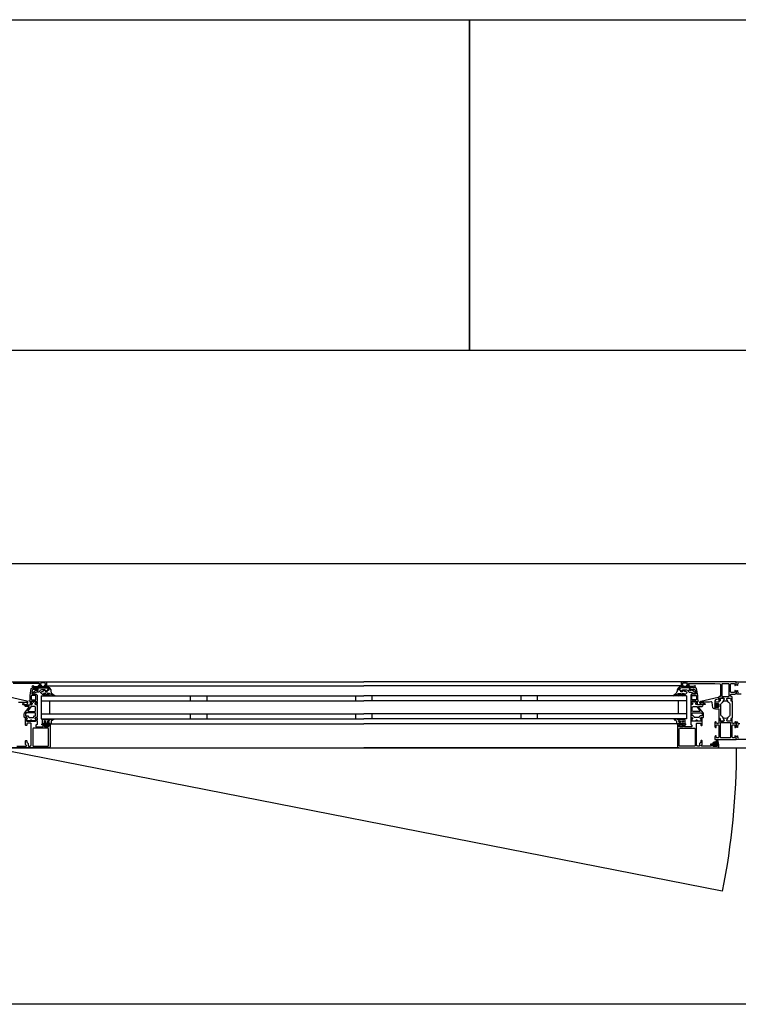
# Model space of a CAD drawing. Header units: millimetres. Extents: x -532 to 413144, y -532 to 654275.
# Tile 79 of 210: x 21634 to 22503, y 29168 to 30358. Entities that reach past the tile are written whole.
import ezdxf

# ---------------------------------------------------------------- set-up
doc = ezdxf.new("R2010")
doc.units = ezdxf.units.MM
doc.header["$LTSCALE"] = 100
for name, color, linetype in [('A-0310-KOZIJN-BU', 7, 'Continuous'), ('A-0410-AFWERKING-GEVEL', 7, 'Continuous'), ('A-0470-AFWERKING-DAK', 7, 'Continuous'), ('BL313---_BUDEUR', 1, 'Continuous')]:
    doc.layers.add(name, color=color, linetype=linetype)

msp = doc.modelspace()

# ---------------------------------------------------------------- linework, layer by layer
at = {"layer": 'A-0310-KOZIJN-BU'}
for p, q in [((21840, 29540.625), (21840, 29534.625)), ((21860, 29540.625), (21860, 29534.625)), ((22040, 29540.625), (22040, 29534.625)), ((22060, 29534.625), (22060, 29540.625)), ((22240, 29534.625), (22240, 29540.625)), ((22260, 29534.625), (22260, 29540.625)), ((21840, 29518.625), (21840, 29512.625)), ((21860, 29518.625), (21860, 29512.625)), ((22040, 29518.625), (22040, 29512.625)), ((22060, 29512.625), (22060, 29518.625)), ((22240, 29512.625), (22240, 29518.625)), ((22260, 29512.625), (22260, 29518.625))]:
    msp.add_line(p, q, dxfattribs=at)
at = {"layer": 'A-0310-KOZIJN-BU', "ltscale": 10}
for points in [[(40500, 29700), (21600, 29700)], [(21600, 29557.625), (21666, 29557.625), (21666.5, 29557.125), (21666.5, 29553.125), (21666, 29552.625), (21664.5, 29552.625), (21664, 29553.125), (21664, 29553.625), (21665, 29553.625), (21665, 29555.125), (21664, 29556.125), (21660.25, 29556.125), (21659.25, 29555.125), (21659.25, 29553.625), (21660.25, 29553.625), (21660.25, 29553.125), (21659.75, 29552.625), (21656.75, 29552.625), (21656.25, 29553.125), (21656.75, 29553.625), (21657.25, 29553.625), (21658.25, 29554.125), (21658.25, 29554.9375), (21657.25, 29555.4375), (21626, 29555.4375)], [(21666, 29557.625), (22050, 29557.625)], [(22434, 29557.625), (22050, 29557.625)], [(22502.6875, 29555.625), (22501.6875, 29554.625), (22501.6875, 29553.125), (22501.09375, 29553.125), (22500, 29554.21875), (22500, 29557.625), (22566, 29557.625)], [(21656, 29550.125), (21656, 29547.3125), (21655, 29547.3125), (21655, 29548.3125), (21650.25, 29548.3125), (21649.25, 29547.5), (21648.75, 29544.28125), (21648.75, 29543.03125), (21649.25, 29542.53125), (21654, 29542.53125), (21655, 29541.53125), (21655, 29534.125), (21654.75, 29533.9375), (21654.75, 29533.3125), (21655, 29533.125), (21655, 29530.65625), (21654.75, 29530.40625), (21654.5, 29530.3125), (21653.25, 29530.5), (21652.75, 29530.625), (21652.5, 29531.125), (21652.75, 29531.65625), (21653.5, 29532), (21653.5, 29532.34375), (21653.5, 29533.9375), (21653.25, 29534.125), (21648.5, 29534.125), (21648.25, 29534.03125), (21648.25, 29533.9375), (21648.25, 29532.34375), (21648.25, 29532), (21649, 29531.53125), (21649.25, 29531.125), (21649, 29530.71875), (21648.5, 29530.5), (21647.25, 29530.3125), (21647, 29530.40625), (21647, 29530.65625), (21647, 29533.125), (21647, 29533.3125), (21647, 29533.9375), (21647, 29534.125), (21646, 29534.125), (21645.5, 29534.71875), (21646, 29535.3125), (21646.5, 29535.3125), (21646.5, 29541.03125), (21648, 29549.28125), (21649, 29550.125), (21656, 29550.125)], [(21666, 29552.625), (22050, 29552.625)], [(22434, 29552.625), (22050, 29552.625)], [(22444, 29550.125), (22444, 29547.3125), (22445, 29547.3125), (22445, 29548.3125), (22449.75, 29548.3125), (22450.75, 29547.5), (22451.25, 29544.28125), (22451.25, 29543.03125), (22450.75, 29542.53125), (22446, 29542.53125), (22445, 29541.53125), (22445, 29534.125), (22445.25, 29533.9375), (22445.25, 29533.3125), (22445, 29533.125), (22445, 29530.65625), (22445.25, 29530.40625), (22445.5, 29530.3125), (22446.75, 29530.5), (22447.25, 29530.625), (22447.5, 29531.125), (22447.25, 29531.65625), (22446.5, 29532), (22446.5, 29532.34375), (22446.5, 29533.9375), (22446.75, 29534.125), (22451.5, 29534.125), (22451.75, 29534.03125), (22451.75, 29533.9375), (22451.75, 29532.34375), (22451.75, 29532), (22451, 29531.53125), (22450.75, 29531.125), (22451, 29530.71875), (22451.5, 29530.5), (22452.75, 29530.3125), (22453, 29530.40625), (22453, 29530.65625), (22453, 29533.125), (22453, 29533.3125), (22453, 29533.9375), (22453, 29534.125), (22454, 29534.125), (22454.5, 29534.71875), (22454, 29535.3125), (22453.5, 29535.3125), (22453.5, 29541.03125), (22452, 29549.28125), (22451, 29550.125), (22444, 29550.125)], [(22482.875, 29554.9375), (22483.375, 29555.4375), (22490.75, 29555.4375), (22491.25, 29554.9375), (22491.25, 29539.9375), (22490.75, 29539.4375), (22483.375, 29539.4375), (22482.875, 29539.9375), (22482.875, 29554.9375)], [(22506, 29542.625), (22501.1875, 29542.625), (22500.1875, 29543.625), (22500.1875, 29545.9375), (22501.1875, 29546.9375), (22501.6875, 29546.9375), (22501.6875, 29545.4375), (22502.6875, 29544.4375)], [(21632.5, 29533.09375), (21634.5, 29532.9375), (21636.5, 29532.84375), (21638.5, 29532.8125), (21640.5, 29532.875), (21642.5, 29533), (21642.75, 29532.90625), (21643, 29532.59375), (21642.75, 29532.28125), (21640.75, 29532.34375), (21637.5, 29530.9375), (21637.25, 29530.59375), (21637.75, 29530.25), (21638, 29530.03125), (21639.5, 29529.90625), (21643, 29530.6875), (21644, 29532.1875), (21644, 29533.28125), (21642.75, 29534.3125), (21621.875, 29538.9375)], [(21645.5, 29527), (21645.5, 29527.5), (21645, 29527.78125), (21641, 29527.78125), (21640, 29528.78125), (21641, 29529.78125), (21646.5, 29529.78125), (21647, 29530.0625), (21648.5, 29530.0625), (21649, 29530.5625), (21649, 29531.4375), (21648.25, 29532.1875), (21648.25, 29533.5625), (21648.75, 29534.0625), (21650, 29534.0625), (21650.25, 29534), (21650.25, 29533.78125), (21650.25, 29533.3125), (21650.5, 29532.875), (21651, 29532.71875), (21651.25, 29532.875), (21651.5, 29533.3125), (21651.5, 29533.8125), (21651.5, 29534), (21651.75, 29534.0625), (21653, 29534.0625), (21653.5, 29533.5625), (21653.5, 29532.1875), (21652.75, 29531.4375), (21652.75, 29530.5625), (21653.25, 29530.0625), (21654.5, 29530.0625), (21655, 29529.5625), (21655, 29514.6875), (21654.5, 29514.1875), (21653.25, 29514.1875), (21652.75, 29513.6875), (21652.75, 29512.8125), (21653.5, 29512.03125), (21653.5, 29510.6875), (21653, 29510.1875), (21648.75, 29510.1875), (21648.5, 29510.3125), (21648.5, 29510.625), (21648.5, 29510.9375), (21648.25, 29511.3125), (21648, 29511.53125), (21647.5, 29511.3125), (21647.25, 29510.9375), (21647.25, 29510.625), (21647.25, 29510.3125), (21647, 29510.1875), (21642.75, 29510.1875), (21642.25, 29510.6875), (21642.25, 29512.03125), (21643, 29512.8125), (21643, 29513.6875), (21642.5, 29514.1875), (21640, 29514.1875), (21639.5, 29514.6875), (21639.5, 29518.53125), (21639.75, 29519.53125), (21645.5, 29527)], [(21660, 29540.625), (22050, 29540.625)], [(21660, 29540.625), (21660, 29512.625)], [(21660, 29534.625), (22050, 29534.625)], [(21670, 29534.625), (21670, 29518.625)], [(22440, 29540.625), (22050, 29540.625)], [(22440, 29534.625), (22050, 29534.625)], [(22430, 29534.625), (22430, 29518.625)], [(22440, 29540.625), (22440, 29512.625)], [(22454.5, 29527), (22454.5, 29527.5), (22455, 29527.78125), (22459, 29527.78125), (22460, 29528.78125), (22459, 29529.78125), (22453.5, 29529.78125), (22453, 29530.0625), (22451.5, 29530.0625), (22451, 29530.5625), (22451, 29531.4375), (22451.75, 29532.1875), (22451.75, 29533.5625), (22451.25, 29534.0625), (22450, 29534.0625), (22449.75, 29534), (22449.75, 29533.78125), (22449.75, 29533.3125), (22449.5, 29532.875), (22449, 29532.71875), (22448.75, 29532.875), (22448.5, 29533.3125), (22448.5, 29533.8125), (22448.5, 29534), (22448.25, 29534.0625), (22447, 29534.0625), (22446.5, 29533.5625), (22446.5, 29532.1875), (22447.25, 29531.4375), (22447.25, 29530.5625), (22446.75, 29530.0625), (22445.5, 29530.0625), (22445, 29529.5625), (22445, 29514.6875), (22445.5, 29514.1875), (22446.75, 29514.1875), (22447.25, 29513.6875), (22447.25, 29512.8125), (22446.5, 29512.03125), (22446.5, 29510.6875), (22447, 29510.1875), (22451.25, 29510.1875), (22451.5, 29510.3125), (22451.5, 29510.625), (22451.5, 29510.9375), (22451.75, 29511.3125), (22452, 29511.53125), (22452.5, 29511.3125), (22452.75, 29510.9375), (22452.75, 29510.625), (22452.75, 29510.3125), (22453, 29510.1875), (22457.25, 29510.1875), (22457.75, 29510.6875), (22457.75, 29512.03125), (22457, 29512.8125), (22457, 29513.6875), (22457.5, 29514.1875), (22460, 29514.1875), (22460.5, 29514.6875), (22460.5, 29518.53125), (22460.25, 29519.53125), (22454.5, 29527)], [(22469.5, 29533.3125), (22467.5, 29533.09375), (22465.5, 29532.9375), (22463.5, 29532.84375), (22461.5, 29532.8125), (22459.5, 29532.875), (22457.5, 29533), (22457.25, 29532.90625), (22457, 29532.59375), (22457.25, 29532.28125), (22459.25, 29532.34375), (22462.5, 29530.9375), (22462.75, 29530.59375), (22462.25, 29530.25), (22462, 29530.03125), (22460.5, 29529.90625), (22457, 29530.6875), (22456, 29532.1875), (22456, 29533.28125), (22457.25, 29534.3125), (22478.125, 29538.9375), (22478.625, 29538.84375), (22478.75, 29538.46875), (22478.75, 29536.9375), (22478.375, 29536.4375), (22475, 29535.53125), (22474.25, 29534.5625), (22474.25, 29531.3125), (22473.75, 29530.8125), (22474.25, 29530.3125), (22476.125, 29530.3125), (22476.125, 29531.03125), (22476.25, 29531.28125), (22476.625, 29531.28125), (22478.375, 29529.6875), (22478.75, 29528.9375), (22478.375, 29528.15625), (22476.625, 29526.5625), (22476.25, 29526.5625), (22476.125, 29526.8125), (22476.125, 29527.53125), (22474.25, 29527.53125), (22473.75, 29527.03125), (22474.25, 29526.53125), (22474.25, 29524.9375), (22473.375, 29524.9375), (22472.375, 29525.28125), (22471.875, 29526.15625), (22470.75, 29532.53125), (22470.25, 29533.1875), (22469.5, 29533.3125)], [(21652.75, 29521.78125), (21653.25, 29522.28125), (21653.25, 29526.78125), (21652.25, 29527.78125), (21648.25, 29527.78125), (21647.75, 29527.59375), (21644, 29522.59375), (21644, 29522.0625), (21644.5, 29521.78125), (21652.75, 29521.78125)], [(22447.25, 29521.78125), (22446.75, 29522.28125), (22446.75, 29526.78125), (22447.75, 29527.78125), (22451.75, 29527.78125), (22452.25, 29527.59375), (22456, 29522.59375), (22456, 29522.0625), (22455.5, 29521.78125), (22447.25, 29521.78125)], [(22474.375, 29529.53125), (22473.75, 29528.9375), (22474.375, 29528.3125), (22477.125, 29528.3125), (22477.75, 29528.9375), (22477.125, 29529.53125), (22474.375, 29529.53125)], [(21630.5, 29479.625), (21641.75, 29479.625), (21642.25, 29480.125), (21642.25, 29480.625), (21641, 29481.625), (21641, 29486.125), (21641.5, 29486.625), (21642.25, 29486.625), (21642.75, 29486.125), (21642.75, 29484.125), (21643.25, 29483.625), (21643.75, 29483.625), (21644.25, 29483.125), (21644.25, 29480.125), (21644.75, 29479.625), (21646.5, 29479.625), (21647.5, 29480.1875), (21648, 29481.125), (21648, 29507.125), (21647.5, 29507.625), (21643.25, 29507.625), (21642.75, 29507.125), (21642.75, 29505.125), (21642.25, 29504.625), (21641.5, 29504.625), (21641, 29505.125), (21641, 29510.125), (21641, 29510.3125), (21641, 29510.9375), (21641, 29511.125), (21641, 29513.59375), (21641, 29513.9375), (21641.25, 29513.9375), (21642.5, 29513.75), (21643, 29513.625), (21643.25, 29513.125), (21643, 29512.6875), (21642.25, 29512.25), (21642.25, 29511.90625), (21642.25, 29510.3125), (21642.5, 29510.125), (21653.25, 29510.125), (21653.5, 29510.3125), (21653.5, 29511.90625), (21653.5, 29512.25), (21652.75, 29512.59375), (21652.5, 29513.125), (21652.75, 29513.625), (21653.25, 29513.75), (21654.5, 29513.9375), (21654.75, 29513.84375), (21655, 29513.59375), (21655, 29511.125), (21654.75, 29510.9375), (21654.75, 29510.3125), (21655, 29510.125), (21655, 29505.9375), (21654.5, 29505.4375), (21654, 29505.4375), (21653.5, 29504.9375), (21653.5, 29503.625), (21654, 29503.125), (21662, 29503.125), (21662.5, 29503.625), (21662.5, 29504.9375), (21662, 29505.4375), (21660.75, 29505.4375), (21660.75, 29506.125), (21661.25, 29506.625), (21664, 29506.625), (21664.5, 29506.125), (21664.5, 29505.625), (21663.75, 29505.625), (21663.75, 29504.125), (21664.5, 29503.125), (21668.5, 29503.125), (21669.5, 29504.125), (21669.5, 29505.625), (21668.5, 29505.625), (21668.5, 29506.125), (21669, 29506.625), (21670.5, 29506.625), (21671, 29506.125)], [(21660, 29518.625), (22050, 29518.625)], [(21660, 29512.625), (22050, 29512.625)], [(22440, 29518.625), (22050, 29518.625)], [(22440, 29512.625), (22050, 29512.625)], [(22429, 29506.125), (22429, 29479.125), (22429.5, 29477.9375), (22430.5, 29477.625), (22477.5, 29477.625), (22478.75, 29478.1875), (22479, 29479.125), (22479, 29482.125), (22477, 29482.125), (22476.5, 29481.625), (22476.5, 29481.125), (22477.5, 29481.125), (22477.5, 29480.125), (22476.5, 29479.125), (22472.5, 29479.125), (22471.5, 29480.125), (22471.5, 29481.125), (22472.5, 29481.125), (22472.5, 29481.625), (22472, 29482.125), (22469.25, 29482.125), (22468.875, 29481.96875), (22468.75, 29481.625), (22468.875, 29481.28125), (22469.25, 29481.125), (22469.5, 29481.125), (22469.875, 29480.96875), (22470, 29480.625), (22470, 29480.125), (22469.5, 29479.625), (22458.25, 29479.625), (22457.75, 29480.125), (22457.75, 29480.625), (22459, 29481.625), (22459, 29486.125), (22458.5, 29486.625), (22457.75, 29486.625), (22457.25, 29486.125), (22457.25, 29484.125), (22456.75, 29483.625), (22456.25, 29483.625), (22455.75, 29483.125), (22455.75, 29480.125), (22455.25, 29479.625), (22453.5, 29479.625), (22452.5, 29480.1875), (22452, 29481.125), (22452, 29507.125), (22452.5, 29507.625), (22456.75, 29507.625), (22457.25, 29507.125), (22457.25, 29505.125), (22457.75, 29504.625), (22458.5, 29504.625), (22459, 29505.125), (22459, 29510.125), (22459, 29510.3125), (22459, 29510.9375), (22459, 29511.125), (22459, 29513.59375), (22459, 29513.9375), (22458.75, 29513.9375), (22457.5, 29513.75), (22457, 29513.625), (22456.75, 29513.125), (22457, 29512.6875), (22457.75, 29512.25), (22457.75, 29511.90625), (22457.75, 29510.3125), (22457.5, 29510.125), (22446.75, 29510.125), (22446.5, 29510.3125), (22446.5, 29511.90625), (22446.5, 29512.25), (22447.25, 29512.59375), (22447.5, 29513.125), (22447.25, 29513.625), (22446.75, 29513.75), (22445.5, 29513.9375), (22445.25, 29513.84375), (22445, 29513.59375), (22445, 29511.125), (22445.25, 29510.9375), (22445.25, 29510.3125), (22445, 29510.125), (22445, 29505.9375), (22445.5, 29505.4375), (22446, 29505.4375), (22446.5, 29504.9375), (22446.5, 29503.625), (22446, 29503.125), (22438, 29503.125), (22437.5, 29503.625), (22437.5, 29504.9375), (22438, 29505.4375), (22439.25, 29505.4375), (22439.25, 29506.125), (22438.75, 29506.625), (22436, 29506.625), (22435.5, 29506.125), (22435.5, 29505.625), (22436.25, 29505.625), (22436.25, 29504.125), (22435.5, 29503.125), (22431.5, 29503.125), (22430.5, 29504.125), (22430.5, 29505.625), (22431.5, 29505.625), (22431.5, 29506.125), (22431, 29506.625), (22429.5, 29506.625), (22429, 29506.125)], [(21671, 29506.125), (21671, 29479.125), (21670.5, 29477.9375), (21669.5, 29477.625), (21622.5, 29477.625)], [(21671.5, 29506.625), (22050, 29506.625)], [(22428.5, 29506.625), (22050, 29506.625)], [(22502.6875, 29505.625), (22501.6875, 29504.625), (22501.6875, 29502.125), (22501.1875, 29502.125), (22500.1875, 29503.125), (22500.1875, 29508.8125), (22500.6875, 29509.3125), (22501.1875, 29509.3125), (22501.6875, 29508.8125), (22501.6875, 29507.8125), (22502.1875, 29507.3125), (22504.5, 29507.3125)], [(22526, 29487.625), (22500, 29487.625), (22500, 29491.03125), (22501.09375, 29492.125), (22501.6875, 29492.125), (22501.6875, 29490.625), (22502.6875, 29489.625)], [(21669.5, 29477.625), (22050, 29477.625)], [(22430.5, 29477.625), (22050, 29477.625)], [(22476, 29483.03125), (22476, 29482.5), (22475.875, 29482.4375), (22473.25, 29482.4375), (22473.125, 29482.5), (22473.125, 29483.25), (22473.25, 29483.4375), (22477.5, 29485.03125), (22477.625, 29485), (22477.625, 29484.9375), (22477.875, 29483.75), (22477.75, 29483.53125), (22476.5, 29483.53125), (22476, 29483.03125)], [(22475.75, 29481.3125), (22475.75, 29480.53125), (22475.625, 29480.3125), (22473.375, 29480.3125), (22473.125, 29480.5), (22473.125, 29481.3125), (22473.5, 29481.71875), (22475.375, 29481.71875), (22475.75, 29481.3125)]]:
    msp.add_lwpolyline(points, dxfattribs=at)
for points in [[(22495, 29537.625), (22495, 29539.125), (22494.5, 29539.625), (22494, 29539.625), (22493, 29540.625), (22493, 29541.625), (22494, 29542.625), (22498.8125, 29542.625), (22499.8125, 29543.625), (22499.8125, 29545.9375), (22498.8125, 29546.9375), (22498.3125, 29546.9375), (22498.3125, 29545.4375), (22497.3125, 29544.4375), (22494, 29544.4375), (22493, 29545.4375), (22493, 29554.625), (22494, 29555.625), (22497.3125, 29555.625), (22498.3125, 29554.625), (22498.3125, 29553.125), (22498.90625, 29553.125), (22500, 29554.21875), (22500, 29557.625), (22434, 29557.625), (22433.5, 29557.125), (22433.5, 29553.125), (22434, 29552.625), (22435.5, 29552.625), (22436, 29553.125), (22436, 29553.625), (22435, 29553.625), (22435, 29555.125), (22436, 29556.125), (22439.75, 29556.125), (22440.75, 29555.125), (22440.75, 29553.625), (22439.75, 29553.625), (22439.75, 29553.125), (22440.25, 29552.625), (22443.25, 29552.625), (22443.75, 29553.125), (22443.25, 29553.625), (22442.75, 29553.625), (22441.75, 29554.125), (22441.75, 29554.9375), (22442.75, 29555.4375), (22474, 29555.4375), (22480.125, 29555.1875), (22481, 29554.1875), (22481, 29540.125), (22480.5, 29539.625), (22479.5, 29539.625), (22479, 29539.125), (22479, 29537.625), (22479.25, 29536.90625), (22479, 29536.625), (22479, 29534.71875), (22479.375, 29534.4375), (22480.375, 29534.4375), (22480.625, 29534.71875), (22480.625, 29537.125), (22481.125, 29537.625), (22485, 29537.625), (22485.5, 29537.125), (22485.5, 29536.4375), (22484.125, 29534.03125), (22484.125, 29533.9375), (22484.1875, 29533.84375), (22484.25, 29533.8125), (22486.125, 29534.34375), (22487, 29534.53125), (22487.9375, 29534.34375), (22489.75, 29533.84375), (22489.875, 29533.84375), (22489.9375, 29533.9375), (22489.9375, 29534.03125), (22488.5, 29536.4375), (22488.5, 29537.125), (22489, 29537.625), (22492.90625, 29537.625), (22493.40625, 29537.125), (22493.40625, 29534.71875), (22493.71875, 29534.4375), (22494.71875, 29534.4375), (22495, 29534.71875), (22495, 29536.625), (22494.8125, 29537.34375)], [(21666, 29550.53125), (21654, 29550.53125), (21652.25, 29550.1875), (21651.5, 29550.25), (21649.5, 29551.5625), (21649.25, 29552.40625), (21650, 29552.9375), (21650.5, 29552.78125), (21652, 29551.8125), (21652.25, 29551.75), (21652.25, 29551.75), (21653.75, 29552.03125), (21666, 29552.03125), (21667.5, 29551.75), (21669, 29551), (21669.5, 29550.71875), (21670.5, 29549.4375), (21671.5, 29547.84375), (21671.5, 29546.5), (21671.5, 29545.8125), (21672, 29545.1875), (21672, 29544.53125), (21672.5, 29543.9375), (21673, 29543.40625), (21673.5, 29542.90625), (21674, 29542.4375), (21674.5, 29542.03125), (21675, 29541.6875), (21676, 29541.4375), (21676, 29540.9375), (21675.5, 29540.75), (21674.5, 29540.96875), (21673.5, 29541.25), (21673, 29541.625), (21672, 29542.03125), (21671.5, 29542.53125), (21670.5, 29543.09375), (21670, 29543.25), (21667.5, 29543.53125), (21667, 29543.34375), (21667, 29543.09375), (21667.5, 29542.65625), (21668.5, 29542.28125), (21669, 29542), (21669.5, 29541.75), (21670.5, 29541.3125), (21670.5, 29541.125), (21670, 29540.75), (21669.5, 29540.84375), (21668.5, 29541.03125), (21668, 29541.25), (21667.5, 29541.5625), (21666.5, 29541.9375), (21666, 29542.375), (21665.5, 29542.84375), (21665, 29543.40625), (21664.5, 29543.53125), (21663, 29543.53125), (21662.75, 29543.34375), (21662.75, 29543.0625), (21663.25, 29542.65625), (21663.75, 29542.3125), (21664, 29542.03125), (21664.5, 29541.8125), (21665.5, 29541.6875), (21665.5, 29541.0625), (21665, 29540.75), (21664, 29540.96875), (21663.5, 29541.21875), (21663, 29541.53125), (21662.25, 29541.90625), (21661.75, 29542.3125), (21661, 29542.78125), (21660.5, 29543.3125), (21660, 29543.875), (21659.25, 29544.6875), (21659.75, 29545.15625), (21660.5, 29545.40625), (21661.25, 29545.6875), (21662, 29546), (21662.75, 29546.40625), (21663.25, 29546.84375), (21664, 29547.3125), (21664.5, 29547.65625), (21664.5, 29547.59375), (21665, 29547.3125), (21665, 29545.65625), (21665, 29545.34375), (21667, 29545.34375), (21667, 29545.65625), (21667, 29547.15625), (21667.5, 29547.4375), (21669, 29547.4375), (21669.5, 29547.75), (21669.5, 29548.46875), (21669.5, 29548.75), (21668, 29549.9375), (21668, 29550.09375)], [(21657, 29544.9375), (21654.75, 29544.9375), (21651.5, 29543.625), (21651, 29542.90625), (21650.5, 29542.625), (21649.75, 29542.90625), (21649.5, 29543.625), (21649.75, 29544.34375), (21649.75, 29544.4375), (21654, 29547.8125), (21654.5, 29547.8125), (21654.5, 29546.9375), (21656.5, 29546.9375), (21656.5, 29549.03125), (21656.25, 29549.3125), (21656.25, 29550.125), (21666, 29550.125), (21667.5, 29549.71875), (21669, 29548.5625), (21669, 29548), (21668.5, 29547.625), (21667.5, 29547.625), (21667, 29547.125), (21667, 29546.125), (21666.5, 29545.625), (21665.5, 29545.625), (21665, 29546.125), (21665, 29547.4375), (21664.5, 29547.9375), (21660.25, 29547.9375), (21658.25, 29546.8125), (21658.25, 29546.09375)], [(22434, 29550.53125), (22446, 29550.53125), (22447.75, 29550.1875), (22448.5, 29550.25), (22450.5, 29551.5625), (22450.75, 29552.40625), (22450, 29552.9375), (22449.5, 29552.78125), (22448, 29551.8125), (22447.75, 29551.75), (22447.75, 29551.75), (22446.25, 29552.03125), (22434, 29552.03125), (22432.5, 29551.75), (22431, 29551), (22430.5, 29550.71875), (22429.5, 29549.4375), (22428.5, 29547.84375), (22428.5, 29546.5), (22428.5, 29545.8125), (22428, 29545.1875), (22428, 29544.53125), (22427.5, 29543.9375), (22427, 29543.40625), (22426.5, 29542.90625), (22426, 29542.4375), (22425.5, 29542.03125), (22425, 29541.6875), (22424, 29541.4375), (22424, 29540.9375), (22424.5, 29540.75), (22425.5, 29540.96875), (22426.5, 29541.25), (22427, 29541.625), (22428, 29542.03125), (22428.5, 29542.53125), (22429.5, 29543.09375), (22430, 29543.25), (22432.5, 29543.53125), (22433, 29543.34375), (22433, 29543.09375), (22432.5, 29542.65625), (22431.5, 29542.28125), (22431, 29542), (22430.5, 29541.75), (22429.5, 29541.3125), (22429.5, 29541.125), (22430, 29540.75), (22430.5, 29540.84375), (22431.5, 29541.03125), (22432, 29541.25), (22432.5, 29541.5625), (22433.5, 29541.9375), (22434, 29542.375), (22434.5, 29542.84375), (22435, 29543.40625), (22435.5, 29543.53125), (22437, 29543.53125), (22437.25, 29543.34375), (22437.25, 29543.0625), (22436.75, 29542.65625), (22436.25, 29542.3125), (22436, 29542.03125), (22435.5, 29541.8125), (22434.5, 29541.6875), (22434.5, 29541.0625), (22435, 29540.75), (22436, 29540.96875), (22436.5, 29541.21875), (22437, 29541.53125), (22437.75, 29541.90625), (22438.25, 29542.3125), (22439, 29542.78125), (22439.5, 29543.3125), (22440, 29543.875), (22440.75, 29544.6875), (22440.25, 29545.15625), (22439.5, 29545.40625), (22438.75, 29545.6875), (22438, 29546), (22437.25, 29546.40625), (22436.75, 29546.84375), (22436, 29547.3125), (22435.5, 29547.65625), (22435.5, 29547.59375), (22435, 29547.3125), (22435, 29545.65625), (22435, 29545.34375), (22433, 29545.34375), (22433, 29545.65625), (22433, 29547.15625), (22432.5, 29547.4375), (22431, 29547.4375), (22430.5, 29547.75), (22430.5, 29548.46875), (22430.5, 29548.75), (22432, 29549.9375), (22432, 29550.09375)], [(22443, 29544.9375), (22445.25, 29544.9375), (22448.5, 29543.625), (22449, 29542.90625), (22449.5, 29542.625), (22450.25, 29542.90625), (22450.5, 29543.625), (22450.25, 29544.34375), (22450.25, 29544.4375), (22446, 29547.8125), (22445.5, 29547.8125), (22445.5, 29546.9375), (22443.5, 29546.9375), (22443.5, 29549.03125), (22443.75, 29549.3125), (22443.75, 29550.125), (22434, 29550.125), (22432.5, 29549.71875), (22431, 29548.5625), (22431, 29548), (22431.5, 29547.625), (22432.5, 29547.625), (22433, 29547.125), (22433, 29546.125), (22433.5, 29545.625), (22434.5, 29545.625), (22435, 29546.125), (22435, 29547.4375), (22435.5, 29547.9375), (22439.75, 29547.9375), (22441.75, 29546.8125), (22441.75, 29546.09375)], [(21648, 29540.53125), (21648, 29536.125), (21648.5, 29535.625), (21653, 29535.625), (21653.5, 29536.125), (21653.5, 29540.53125), (21653, 29541.03125), (21648.5, 29541.03125)], [(21651, 29532.71875), (21651.25, 29532.84375), (21651.5, 29533.375), (21651.25, 29533.75), (21650.75, 29533.90625), (21650.5, 29533.75), (21650.25, 29533.375), (21650.5, 29532.84375)], [(22452, 29540.53125), (22452, 29536.125), (22451.5, 29535.625), (22447, 29535.625), (22446.5, 29536.125), (22446.5, 29540.53125), (22447, 29541.03125), (22451.5, 29541.03125)], [(22449, 29532.71875), (22448.75, 29532.84375), (22448.5, 29533.375), (22448.75, 29533.75), (22449.25, 29533.90625), (22449.5, 29533.75), (22449.75, 29533.375), (22449.5, 29532.84375)], [(22480.375, 29513.3125), (22480.625, 29513.03125), (22480.625, 29510.625), (22481.125, 29510.125), (22484.6875, 29510.125), (22485.5, 29510.84375), (22485.375, 29511.65625), (22483.5, 29515.0625), (22482.75, 29515.84375), (22481.75, 29516.375), (22481.25, 29517.25), (22481.25, 29530.5), (22481.75, 29531.375), (22482.75, 29531.90625), (22483.5, 29532.6875), (22485.375, 29536.09375), (22485.375, 29537.1875), (22484.6875, 29537.625), (22481.125, 29537.625), (22480.625, 29537.125), (22480.625, 29534.71875), (22480.375, 29534.4375), (22479.5, 29534.4375), (22479, 29533.9375), (22479, 29532.9375), (22474.75, 29532.9375), (22474.25, 29532.4375), (22474.25, 29531.59375), (22475, 29530.625), (22475.75, 29530.4375), (22475.75, 29531.4375), (22478, 29531.4375), (22479, 29530.4375), (22479, 29527.4375), (22478, 29526.4375), (22475.75, 29526.4375), (22475.75, 29527.4375), (22475, 29527.21875), (22474.25, 29526.25), (22474.25, 29525.4375), (22474.75, 29524.9375), (22479, 29524.9375), (22479, 29513.8125), (22479.5, 29513.3125)], [(22493.71875, 29513.3125), (22493.40625, 29513.03125), (22493.40625, 29510.625), (22492.90625, 29510.125), (22489.375, 29510.125), (22488.5625, 29510.84375), (22488.6875, 29511.65625), (22490.625, 29515.0625), (22491.375, 29515.84375), (22492.3125, 29516.375), (22492.8125, 29517.25), (22492.8125, 29530.5), (22492.3125, 29531.375), (22491.375, 29531.90625), (22490.625, 29532.6875), (22488.6875, 29536.09375), (22488.6875, 29537.1875), (22489.375, 29537.625), (22492.90625, 29537.625), (22493.40625, 29537.125), (22493.40625, 29534.71875), (22493.71875, 29534.4375), (22494.5, 29534.4375), (22495, 29533.9375), (22495, 29513.8125), (22494.5, 29513.3125)], [(21652.75, 29520.1875), (21642.5, 29520.1875), (21642, 29520), (21641, 29518.78125), (21641, 29518.5), (21641, 29516.6875), (21641.5, 29516.1875), (21643.75, 29516.1875), (21644.75, 29515.1875), (21644.75, 29514.6875), (21645.25, 29514.1875), (21650.5, 29514.1875), (21651, 29514.6875), (21651, 29515.1875), (21652, 29516.1875), (21652.75, 29516.1875), (21653.25, 29516.6875), (21653.25, 29519.6875)], [(21648, 29510.3125), (21648.25, 29510.4375), (21648.5, 29510.96875), (21648.25, 29511.34375), (21647.75, 29511.5), (21647.5, 29511.34375), (21647.25, 29510.96875), (21647.5, 29510.4375)], [(21672, 29507.4375), (21671.5, 29506.4375), (21671, 29506.03125), (21671, 29506.9375), (21669.5, 29506.9375), (21669, 29507.40625), (21668.5, 29507.40625), (21668.5, 29506.9375), (21668.5, 29505.625), (21668.5, 29505.3125), (21668.5, 29505.3125), (21669, 29505.09375), (21669, 29504.8125), (21668, 29503.78125), (21667.5, 29503.625), (21666, 29503.625), (21665.5, 29503.78125), (21664.5, 29504.8125), (21664.5, 29505), (21664.5, 29505.25), (21665, 29505.40625), (21665, 29505.625), (21665, 29506.9375), (21665, 29507.40625), (21664.5, 29507.40625), (21664, 29506.9375), (21662.25, 29506.9375), (21661.75, 29507.21875), (21661.75, 29511.21875), (21662.5, 29512.21875), (21662.75, 29512.4375), (21663.25, 29512.21875), (21663.5, 29511.4375), (21663.75, 29511.21875), (21664, 29511.4375), (21664.5, 29512.21875), (21664.5, 29512.4375), (21665, 29512.21875), (21665.5, 29511.4375), (21665.5, 29511.21875), (21666, 29511.4375), (21666.5, 29512.21875), (21666.5, 29512.4375), (21667, 29512.21875), (21667.5, 29511.4375), (21667.5, 29511.21875), (21668, 29511.4375), (21668.5, 29512.21875), (21668.5, 29512.4375), (21669, 29512.15625), (21669, 29511.3125), (21669.5, 29510.8125), (21671, 29511.9375), (21672, 29512.4375), (21675, 29512.4375), (21675, 29512), (21675, 29511.78125), (21675, 29511.5625), (21674, 29511.46875), (21673.5, 29511.34375), (21672, 29509.96875)], [(21664, 29508.4375), (21665, 29508.4375), (21665.5, 29508.9375), (21665.5, 29509.53125), (21665, 29510.03125), (21664, 29510.03125), (21663.75, 29509.53125), (21663.75, 29508.9375)], [(21668, 29508.4375), (21669, 29508.4375), (21669.5, 29508.9375), (21669.5, 29509.53125), (21669, 29510.03125), (21668, 29510.03125), (21667.5, 29509.53125), (21667.5, 29508.9375)], [(22428, 29507.4375), (22428.5, 29506.4375), (22429, 29506.03125), (22429, 29506.9375), (22430.5, 29506.9375), (22431, 29507.40625), (22431.5, 29507.40625), (22431.5, 29506.9375), (22431.5, 29505.625), (22431.5, 29505.3125), (22431.5, 29505.3125), (22431, 29505.09375), (22431, 29504.8125), (22432, 29503.78125), (22432.5, 29503.625), (22434, 29503.625), (22434.5, 29503.78125), (22435.5, 29504.8125), (22435.5, 29505), (22435.5, 29505.25), (22435, 29505.40625), (22435, 29505.625), (22435, 29506.9375), (22435, 29507.40625), (22435.5, 29507.40625), (22436, 29506.9375), (22437.75, 29506.9375), (22438.25, 29507.21875), (22438.25, 29511.21875), (22437.5, 29512.21875), (22437.25, 29512.4375), (22436.75, 29512.21875), (22436.5, 29511.4375), (22436.25, 29511.21875), (22436, 29511.4375), (22435.5, 29512.21875), (22435.5, 29512.4375), (22435, 29512.21875), (22434.5, 29511.4375), (22434.5, 29511.21875), (22434, 29511.4375), (22433.5, 29512.21875), (22433.5, 29512.4375), (22433, 29512.21875), (22432.5, 29511.4375), (22432.5, 29511.21875), (22432, 29511.4375), (22431.5, 29512.21875), (22431.5, 29512.4375), (22431, 29512.15625), (22431, 29511.3125), (22430.5, 29510.8125), (22429, 29511.9375), (22428, 29512.4375), (22425, 29512.4375), (22425, 29512), (22425, 29511.78125), (22425, 29511.5625), (22426, 29511.46875), (22426.5, 29511.34375), (22428, 29509.96875)], [(22432, 29508.4375), (22431, 29508.4375), (22430.5, 29508.9375), (22430.5, 29509.53125), (22431, 29510.03125), (22432, 29510.03125), (22432.5, 29509.53125), (22432.5, 29508.9375)], [(22436, 29508.4375), (22435, 29508.4375), (22434.5, 29508.9375), (22434.5, 29509.53125), (22435, 29510.03125), (22436, 29510.03125), (22436.25, 29509.53125), (22436.25, 29508.9375)], [(22447.25, 29520.1875), (22457.5, 29520.1875), (22458, 29520), (22459, 29518.78125), (22459, 29518.5), (22459, 29516.6875), (22458.5, 29516.1875), (22456.25, 29516.1875), (22455.25, 29515.1875), (22455.25, 29514.6875), (22454.75, 29514.1875), (22449.5, 29514.1875), (22449, 29514.6875), (22449, 29515.1875), (22448, 29516.1875), (22447.25, 29516.1875), (22446.75, 29516.6875), (22446.75, 29519.6875)], [(22452, 29510.3125), (22451.75, 29510.4375), (22451.5, 29510.96875), (22451.75, 29511.34375), (22452.25, 29511.5), (22452.5, 29511.34375), (22452.75, 29510.96875), (22452.5, 29510.4375)], [(22479, 29510.125), (22479, 29507.8125), (22478.5, 29507.3125), (22476.25, 29507.3125), (22475.75, 29507.8125), (22475.75, 29508.8125), (22475.25, 29509.3125), (22474.75, 29509.3125), (22474.25, 29508.8125), (22474.25, 29503.125), (22475.25, 29502.125), (22475.75, 29502.125), (22475.75, 29504.625), (22476.75, 29505.625), (22478, 29505.625), (22479, 29504.625), (22479, 29497.625), (22479, 29496.625), (22479, 29490.625), (22478, 29489.625), (22476.75, 29489.625), (22475.75, 29490.625), (22475.75, 29492.125), (22475.125, 29492.125), (22474, 29491.03125), (22474, 29487.625), (22500, 29487.625), (22500, 29491.03125), (22498.90625, 29492.125), (22498.3125, 29492.125), (22498.3125, 29490.625), (22497.3125, 29489.625), (22496, 29489.625), (22495, 29490.625), (22495, 29496.625), (22495, 29497.625), (22495, 29504.625), (22496, 29505.625), (22497.3125, 29505.625), (22498.3125, 29504.625), (22498.3125, 29502.125), (22498.8125, 29502.125), (22499.8125, 29503.125), (22499.8125, 29508.8125), (22499.3125, 29509.3125), (22498.8125, 29509.3125), (22498.3125, 29508.8125), (22498.3125, 29507.8125), (22497.8125, 29507.3125), (22495.5, 29507.3125), (22495, 29507.8125), (22495, 29510.125), (22494.8125, 29510.84375), (22495, 29511.125), (22495, 29513.03125), (22494.71875, 29513.3125), (22493.71875, 29513.3125), (22493.40625, 29513.03125), (22493.40625, 29510.625), (22492.90625, 29510.125), (22489, 29510.125), (22488.5, 29510.625), (22488.5, 29511.3125), (22489.9375, 29513.71875), (22489.9375, 29513.78125), (22489.9375, 29513.84375), (22489.8125, 29513.9375), (22488.625, 29513.6875), (22487, 29513.21875), (22485.4375, 29513.6875), (22484.3125, 29513.90625), (22484.125, 29513.71875), (22485.5, 29511.3125), (22485.5, 29510.625), (22485, 29510.125), (22481.125, 29510.125), (22480.625, 29510.625), (22480.625, 29513.03125), (22480.375, 29513.3125), (22479.375, 29513.3125), (22479, 29513.03125), (22479, 29511.125), (22479.25, 29510.40625)], [(21650.25, 29501.3125), (21649.75, 29500.8125), (21649.75, 29480.3125), (21650.25, 29479.8125), (21668.5, 29479.8125), (21669, 29480.3125), (21669, 29500.8125), (21668.5, 29501.3125)], [(21666.5, 29507.4375), (21666, 29506.9375), (21666, 29505.3125), (21666.5, 29504.8125), (21667, 29504.8125), (21667.5, 29505.3125), (21667.5, 29506.9375), (21667, 29507.4375)], [(22449.75, 29501.3125), (22450.25, 29500.8125), (22450.25, 29480.3125), (22449.75, 29479.8125), (22431.5, 29479.8125), (22431, 29480.3125), (22431, 29500.8125), (22431.5, 29501.3125)], [(22433.5, 29507.4375), (22434, 29506.9375), (22434, 29505.3125), (22433.5, 29504.8125), (22433, 29504.8125), (22432.5, 29505.3125), (22432.5, 29506.9375), (22433, 29507.4375)], [(22481.375, 29508.3125), (22492.71875, 29508.3125), (22493.21875, 29507.8125), (22493.21875, 29490.125), (22492.71875, 29489.625), (22481.375, 29489.625), (22480.875, 29490.125), (22480.875, 29507.8125)], [(22476.375, 29481), (22476.25, 29481.15625), (22476.25, 29482.28125), (22476.375, 29482.4375), (22478.25, 29482.4375), (22478.625, 29482.65625), (22478.75, 29483.125), (22478.25, 29486.34375), (22476.75, 29487.4375), (22475.875, 29487.15625), (22475.75, 29486.84375), (22475.875, 29486.53125), (22476.125, 29486.4375), (22476.75, 29486.625), (22477.25, 29486.40625), (22477.5, 29485.9375), (22477.375, 29485.875), (22477.375, 29485.78125), (22472.25, 29484.0625), (22471.5, 29482.6875), (22471.875, 29482.4375), (22472.75, 29482.4375), (22472.875, 29482.28125), (22472.875, 29481.1875), (22472.75, 29481), (22471.875, 29480.84375), (22471.75, 29480.75), (22471.875, 29480.53125), (22472.625, 29479.8125), (22473.25, 29479.53125), (22475.75, 29479.53125), (22476.375, 29479.75), (22477.25, 29480.4375), (22477.375, 29480.625), (22477.25, 29480.78125)]]:
    msp.add_lwpolyline(points, close=True, dxfattribs=at)
at = {"layer": 'A-0410-AFWERKING-GEVEL', "ltscale": 10}
msp.add_lwpolyline([(21600, 29477.625), (40500, 29477.625), (40500, 29167.625), (21600, 29167.625)], close=True, dxfattribs=at)
at = {"layer": 'A-0470-AFWERKING-DAK', "ltscale": 10}
for points in [[(21577.5, 30358), (22177.5, 30358), (22177.5, 29958), (21577.5, 29958)], [(22177.5, 30358), (22777.5, 30358), (22777.5, 29958), (22177.5, 29958)]]:
    msp.add_lwpolyline(points, close=True, dxfattribs=at)
at = {"layer": 'BL313---_BUDEUR', "ltscale": 10}
msp.add_lwpolyline([(22500, 29477.625, -0.0484858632), (22483.15625, 29304.3125), (21600, 29477.625)], format="xyb", dxfattribs=at)

doc.saveas('drawing.dxf')
